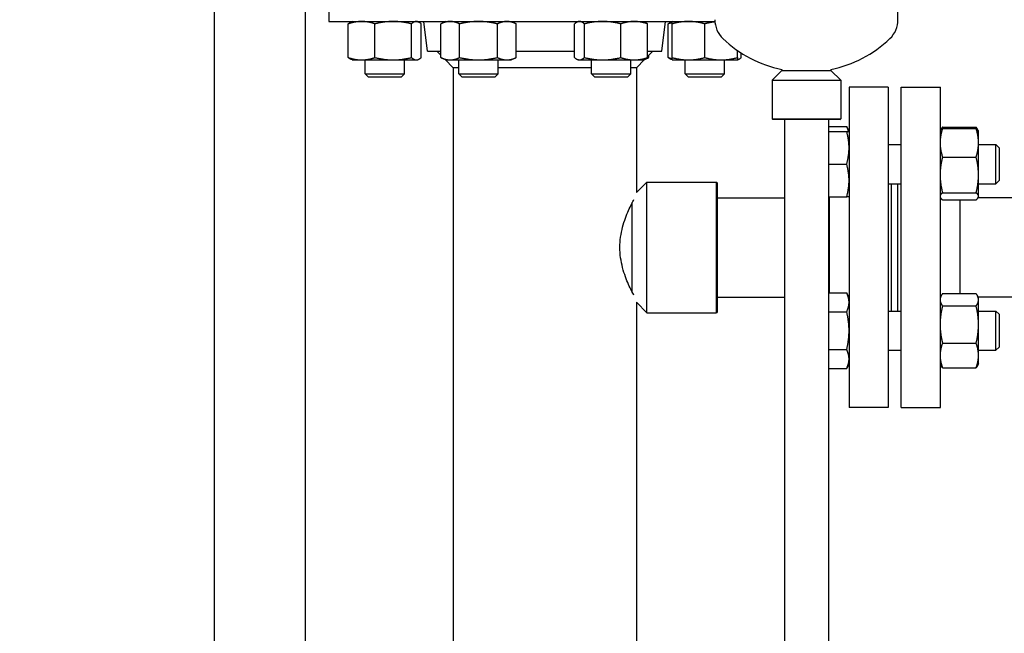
# Model space of a CAD drawing. Header units: inches. Extents: x 18 to 846, y -44 to 561.
# Tile 34 of 256: x 74 to 93, y 236 to 248. Entities that reach past the tile are written whole.
import ezdxf

# ---------------------------------------------------------------- set-up
doc = ezdxf.new("R2010")
doc.units = ezdxf.units.IN
doc.header["$LTSCALE"] = 24
doc.header["$MEASUREMENT"] = 0
doc.layers.add('Dimension (ANSI)', color=7, linetype='Continuous', lineweight=25)
doc.layers.add('Visible (ANSI)', color=7, linetype='Continuous', lineweight=30)
doc.styles.add('Note Text (ANSI)', font='tahoma.ttf')
doc.dimstyles.new('SB Fraction-16 (ANSI)', dxfattribs={"dimscale": 24, "dimtxt": 0.125, "dimasz": 0.098425, "dimexe": 0.125, "dimexo": 0.0625, "dimgap": 0.031496, "dimtad": 0, "dimtih": 1, "dimtoh": 1, "dimdec": 4, "dimrnd": 1e-08, "dimzin": 0, "dimdsep": 46, "dimlunit": 5, "dimtxsty": 'Note Text (ANSI)', "dimcen": 0.09, "dimdle": 0.393701, "dimclrd": 256, "dimclre": 256, "dimclrt": 256, "dimadec": 0, "dimazin": 3, "dimtfac": 0.96, "dimtofl": 0, "dimtmove": 0, "dimatfit": 3, "dimfxl": 1, "dimfrac": 2, "dimtolj": 1, "dimtzin": 12, "dimlwd": -1, "dimlwe": -1, "dimarcsym": 0})

# ---------------------------------------------------------------- blocks, each defined once
blk = doc.blocks.new('*D15')
at = {"layer": 'Defpoints', "color": 0, "transparency": 16777216}
for p in [(120.789, 378.582), (45.556, 94.87), (90.664, 94.87)]:
    blk.add_point(p, dxfattribs=at)
at = {"layer": 'Dimension (ANSI)', "transparency": 16777216}
for p, q in [((119.289, 378.582), (42.556, 378.582)), ((45.556, 376.219), (45.556, 240.375)), ((45.556, 97.232), (45.556, 235.076)), ((89.164, 94.87), (42.556, 94.87))]:
    blk.add_line(p, q, dxfattribs=at)
for points in [[(45.162, 376.219), (45.95, 376.219), (45.556, 378.582)], [(45.162, 97.232), (45.95, 97.232), (45.556, 94.87)]]:
    blk.add_solid(points, dxfattribs=at)
at = {"layer": 'Dimension (ANSI)', "transparency": 16777216, "insert": (36.416, 239.62), "char_height": 3, "attachment_point": 1, "style": 'Note Text (ANSI)'}
blk.add_mtext('\\A1;283 11/16', dxfattribs=at)

msp = doc.modelspace()

# ---------------------------------------------------------------- linework, layer by layer
at = {"layer": 'Visible (ANSI)'}
for p, q in [((78.16374, 256.8315), (78.16374, 108.966)), ((79.91374, 191.394), (79.91374, 255.0815)), ((80.35948, 249.0215), (80.35948, 247.9615)), ((91.23448, 247.99591), (91.23448, 248.29402)), ((80.35948, 247.9615), (87.73566, 247.9615)), ((80.72934, 247.27259), (80.72934, 247.91642)), ((80.80144, 247.9615), (80.77939, 247.95122)), ((81.23965, 247.27259), (81.23965, 247.91642)), ((81.93675, 247.27259), (81.93675, 247.91642)), ((82.05144, 247.9615), (82.07349, 247.95122)), ((82.12354, 247.27259), (82.12354, 247.91642)), ((82.24447, 247.3915), (82.17448, 247.9615)), ((82.5928, 247.9615), (82.49611, 247.91642)), ((82.49611, 247.27259), (82.49611, 247.91642)), ((82.85695, 247.27259), (82.85695, 247.91642)), ((83.57864, 247.27259), (83.57864, 247.91642)), ((83.8428, 247.9615), (83.93949, 247.91642)), ((83.93949, 247.27259), (83.93949, 247.91642)), ((85.05407, 247.27259), (85.05407, 247.91642)), ((85.12616, 247.9615), (85.10412, 247.95122)), ((85.24085, 247.27259), (85.24085, 247.91642)), ((85.93795, 247.27259), (85.93795, 247.91642)), ((86.37616, 247.9615), (86.39821, 247.95122)), ((86.44826, 247.27259), (86.44826, 247.91642)), ((86.72449, 247.3915), (86.79448, 247.9615)), ((86.84543, 247.27259), (86.84543, 247.91642)), ((86.91752, 247.9615), (86.89547, 247.95122)), ((86.91752, 247.27259), (86.91752, 247.91642)), ((87.54252, 247.27259), (87.54252, 247.91642)), ((82.24447, 247.3915), (82.49611, 247.3915)), ((82.49611, 247.31737), (82.42198, 247.3915)), ((82.5928, 247.2275), (82.49611, 247.27259)), ((83.8428, 247.2275), (83.93949, 247.27259)), ((83.93949, 247.3915), (85.05407, 247.3915)), ((86.39821, 247.23778), (86.47285, 247.27259)), ((86.44826, 247.3915), (86.72449, 247.3915)), ((86.44826, 247.29278), (86.54698, 247.3915)), ((86.47285, 247.27259), (86.47285, 247.31737)), ((88.16752, 247.27259), (88.16752, 247.4078)), ((88.23962, 247.27259), (88.23962, 247.35987)), ((80.80144, 247.2275), (80.77939, 247.23778)), ((80.80144, 247.2275), (80.9845, 247.2275)), ((80.9845, 247.2275), (81.5882, 247.2275)), ((81.05144, 246.959), (81.05144, 247.2275)), ((81.5882, 247.2275), (82.03014, 247.2275)), ((81.80144, 246.959), (81.80144, 247.2275)), ((82.03014, 247.2275), (82.05144, 247.2275)), ((82.05144, 247.2275), (82.07349, 247.23778)), ((82.73448, 247.079), (82.58002, 247.23346)), ((82.5928, 247.2275), (82.67653, 247.2275)), ((82.67653, 247.2275), (83.2178, 247.2275)), ((82.73448, 247.079), (82.73448, 216.7944)), ((82.8428, 247.079), (82.73448, 247.079)), ((82.8428, 246.959), (82.8428, 247.2275)), ((83.2178, 247.2275), (83.75906, 247.2275)), ((83.5928, 246.959), (83.5928, 247.2275)), ((85.37616, 247.079), (83.5928, 247.079)), ((83.75906, 247.2275), (83.8428, 247.2275)), ((85.12616, 247.2275), (85.10412, 247.23778)), ((85.12616, 247.2275), (85.14746, 247.2275)), ((85.14746, 247.2275), (85.5894, 247.2275)), ((85.37616, 246.959), (85.37616, 247.2275)), ((85.5894, 247.2275), (86.1931, 247.2275)), ((86.12616, 246.959), (86.12616, 247.2275)), ((86.23448, 247.079), (86.12616, 247.079)), ((86.1931, 247.2275), (86.37616, 247.2275)), ((86.23448, 247.079), (86.38894, 247.23346)), ((86.23448, 247.079), (86.23448, 244.69088)), ((86.37616, 247.2275), (86.39821, 247.23778)), ((86.91752, 247.2275), (86.89547, 247.23778)), ((86.91752, 247.2275), (87.23002, 247.2275)), ((87.16752, 246.959), (87.16752, 247.2275)), ((87.23002, 247.2275), (87.85502, 247.2275)), ((87.85502, 247.2275), (88.16752, 247.2275)), ((87.91752, 246.959), (87.91752, 247.2275)), ((88.16752, 247.2275), (88.18957, 247.23778)), ((81.05144, 246.959), (81.80144, 246.959)), ((81.11394, 246.8965), (81.05144, 246.959)), ((81.73894, 246.8965), (81.11394, 246.8965)), ((81.73894, 246.8965), (81.80144, 246.959)), ((82.8428, 246.959), (83.5928, 246.959)), ((82.9053, 246.8965), (82.8428, 246.959)), ((83.5303, 246.8965), (82.9053, 246.8965)), ((83.5303, 246.8965), (83.5928, 246.959)), ((85.37616, 246.959), (86.12616, 246.959)), ((85.43866, 246.8965), (85.37616, 246.959)), ((86.06366, 246.8965), (85.43866, 246.8965)), ((86.06366, 246.8965), (86.12616, 246.959)), ((87.16752, 246.959), (87.91752, 246.959)), ((87.23002, 246.8965), (87.16752, 246.959)), ((87.85502, 246.8965), (87.23002, 246.8965)), ((87.85502, 246.8965), (87.91752, 246.959)), ((89.01573, 247.025), (88.82823, 246.8375)), ((89.01573, 247.04448), (89.01573, 247.025)), ((89.01573, 247.025), (89.95323, 247.025)), ((89.95323, 247.04448), (89.95323, 247.025)), ((89.95323, 247.025), (90.14073, 246.8375)), ((88.82823, 246.8375), (90.14073, 246.8375)), ((88.82823, 246.8375), (88.82823, 246.10313)), ((90.14073, 246.8375), (90.14073, 246.10313)), ((90.29948, 246.704), (90.29948, 240.584)), ((91.04948, 246.704), (90.29948, 246.704)), ((91.04948, 246.704), (91.04948, 240.584)), ((91.29448, 240.584), (91.29448, 246.704)), ((91.29448, 246.704), (92.04448, 246.704)), ((92.04448, 240.584), (92.04448, 246.704)), ((88.82823, 246.10313), (90.14073, 246.10313)), ((88.84385, 246.0875), (88.82823, 246.10313)), ((90.1251, 246.0875), (88.84385, 246.0875)), ((89.06448, 246.0875), (89.06448, 216.84941)), ((89.90448, 246.0875), (89.90448, 216.84941)), ((89.90448, 245.95668), (90.25439, 245.95668)), ((90.1251, 246.0875), (90.14073, 246.10313)), ((90.29948, 245.85999), (90.25439, 245.95668)), ((92.08457, 245.94393), (92.72839, 245.94393)), ((89.90448, 245.85999), (90.25439, 245.85999)), ((92.04448, 245.87071), (92.04472, 245.87123)), ((92.04472, 245.87123), (92.05668, 245.89687)), ((92.08457, 245.91648), (92.72839, 245.91648)), ((92.76824, 245.87123), (92.75629, 245.89687)), ((92.77348, 245.85999), (92.76824, 245.87123)), ((92.77348, 245.64326), (92.77348, 245.85999)), ((91.04948, 245.60999), (91.29448, 245.60999)), ((92.77348, 245.0293), (92.77348, 245.64326)), ((92.77348, 245.60999), (93.10698, 245.60999)), ((93.10698, 244.85999), (93.10698, 245.60999)), ((93.16948, 245.54749), (93.10698, 245.60999)), ((92.08457, 245.37004), (92.72839, 245.37004)), ((93.16948, 245.54749), (93.16948, 244.92249)), ((89.90448, 245.23499), (90.25439, 245.23499)), ((92.77348, 244.62103), (92.77348, 245.0293)), ((86.23448, 244.69088), (86.43761, 244.894)), ((86.43761, 242.394), (86.43761, 244.894)), ((86.43761, 244.894), (87.76573, 244.894)), ((87.76573, 242.394), (87.76573, 244.894)), ((87.78136, 244.87838), (87.76573, 244.894)), ((87.78136, 244.87838), (87.78136, 242.40963)), ((91.04948, 244.85999), (91.29448, 244.85999)), ((91.10948, 242.42801), (91.10948, 244.85999)), ((91.22948, 242.42801), (91.22948, 244.85999)), ((91.23448, 242.42801), (91.23448, 244.85999)), ((92.77348, 244.85999), (93.10698, 244.85999)), ((93.16948, 244.92249), (93.10698, 244.85999)), ((92.08457, 244.68855), (92.72839, 244.68855)), ((92.77348, 244.60999), (92.77348, 244.62103)), ((86.15636, 242.78804), (86.15636, 244.49996)), ((87.78136, 244.594), (89.06448, 244.594)), ((89.90448, 244.60999), (90.25439, 244.60999)), ((89.90448, 244.594), (89.91948, 244.594)), ((89.91948, 244.60999), (89.91948, 242.7747)), ((92.04448, 244.59927), (92.04472, 244.59875)), ((92.08457, 244.55351), (92.72839, 244.55351)), ((92.42448, 242.76195), (92.42448, 244.55351)), ((101.42198, 244.594), (92.7658, 244.594)), ((92.76824, 244.59875), (92.76602, 244.594)), ((92.77348, 244.60999), (92.76824, 244.59875)), ((89.90448, 242.7747), (90.25439, 242.7747)), ((90.29948, 242.67801), (90.25439, 242.7747)), ((92.08457, 242.76195), (92.72839, 242.76195)), ((86.23448, 242.59713), (86.23448, 222.644)), ((86.23448, 242.59713), (86.43761, 242.394)), ((87.78136, 242.694), (89.06448, 242.694)), ((92.04448, 242.68873), (92.05668, 242.71488)), ((92.77348, 242.67801), (92.75629, 242.71488)), ((101.42198, 242.694), (92.76602, 242.694)), ((92.77348, 242.64319), (92.77348, 242.67801)), ((92.77348, 242.16996), (92.77348, 242.64319)), ((86.43761, 242.394), (87.76573, 242.394)), ((87.78136, 242.40963), (87.76573, 242.394)), ((89.90448, 242.41386), (90.25439, 242.41386)), ((91.04948, 242.42801), (91.29448, 242.42801)), ((92.08457, 242.52443), (92.72839, 242.52443)), ((92.77348, 242.42801), (93.10698, 242.42801)), ((93.10698, 241.67801), (93.10698, 242.42801)), ((93.16948, 242.36551), (93.10698, 242.42801)), ((93.16948, 242.36551), (93.16948, 241.74051)), ((92.77348, 241.57978), (92.77348, 242.16996)), ((92.08457, 241.81549), (92.72839, 241.81549)), ((89.90448, 241.69217), (90.25439, 241.69217)), ((91.04948, 241.67801), (91.29448, 241.67801)), ((92.77348, 241.67801), (93.10698, 241.67801)), ((93.16948, 241.74051), (93.10698, 241.67801)), ((90.29948, 241.42801), (90.25439, 241.33132)), ((92.77348, 241.42801), (92.75629, 241.39114)), ((92.77348, 241.42801), (92.77348, 241.57978)), ((89.90448, 241.33132), (90.25439, 241.33132)), ((92.04448, 241.41729), (92.05668, 241.39114)), ((92.08457, 241.34407), (92.72839, 241.34407)), ((91.04948, 240.584), (90.29948, 240.584)), ((91.29448, 240.584), (92.04448, 240.584))]:
    msp.add_line(p, q, dxfattribs=at)
for centre, radius, start, end in [((88.23448, 247.99591), 0.5, 180, 226.444163), ((90.73448, 247.99591), 0.5, 313.555837, 0), ((89.48448, 249.31056), 2.31406, 226.444163, 258.312958), ((89.48448, 249.31056), 2.31406, 281.687042, 313.555837)]:
    msp.add_arc(centre, radius, start, end, dxfattribs=at)
for points, weights in [([(80.9845, 247.9615), (80.86608, 247.9615), (80.72934, 247.91642)], [1, 1.0379548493, 1]), ([(80.72934, 247.91642), (80.75573, 247.94019), (80.77939, 247.95122)], [1, 1.01965956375, 1.01895290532]), ([(81.23965, 247.91642), (81.10292, 247.9615), (80.9845, 247.9615)], [1, 1.0379548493, 1]), ([(81.5882, 247.9615), (81.42644, 247.9615), (81.23965, 247.91642)], [1, 1.0379548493, 1]), ([(81.93675, 247.91642), (81.74996, 247.9615), (81.5882, 247.9615)], [1, 1.0379548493, 1]), ([(82.03014, 247.9615), (81.9868, 247.9615), (81.93675, 247.91642)], [1, 1.0379548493, 1]), ([(82.12354, 247.91642), (82.07349, 247.9615), (82.03014, 247.9615)], [1, 1.0379548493, 1]), ([(82.67653, 247.9615), (82.5928, 247.9615), (82.49611, 247.91642)], [1, 1.0379548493, 1]), ([(82.85695, 247.91642), (82.76027, 247.9615), (82.67653, 247.9615)], [1, 1.0379548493, 1]), ([(83.2178, 247.9615), (83.05033, 247.9615), (82.85695, 247.91642)], [1, 1.0379548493, 1]), ([(83.57864, 247.91642), (83.38527, 247.9615), (83.2178, 247.9615)], [1, 1.0379548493, 1]), ([(83.75906, 247.9615), (83.67533, 247.9615), (83.57864, 247.91642)], [1, 1.0379548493, 1]), ([(83.93949, 247.91642), (83.8428, 247.9615), (83.75906, 247.9615)], [1, 1.0379548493, 1]), ([(85.14746, 247.9615), (85.10412, 247.9615), (85.05407, 247.91642)], [1, 1.0379548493, 1]), ([(85.24085, 247.91642), (85.1908, 247.9615), (85.14746, 247.9615)], [1, 1.0379548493, 1]), ([(85.5894, 247.9615), (85.42764, 247.9615), (85.24085, 247.91642)], [1, 1.0379548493, 1]), ([(85.93795, 247.91642), (85.75116, 247.9615), (85.5894, 247.9615)], [1, 1.0379548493, 1]), ([(86.1931, 247.9615), (86.07469, 247.9615), (85.93795, 247.91642)], [1, 1.0379548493, 1]), ([(86.44826, 247.91642), (86.31152, 247.9615), (86.1931, 247.9615)], [1, 1.0379548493, 1]), ([(86.39821, 247.95122), (86.42187, 247.94019), (86.44826, 247.91642)], [1.01895290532, 1.01965956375, 1]), ([(86.84543, 247.91642), (86.87181, 247.94019), (86.89547, 247.95122)], [1, 1.01965956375, 1.01895290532]), ([(86.91752, 247.93749), (86.88264, 247.92869), (86.84543, 247.91642)], [1.01477953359, 1.01005189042, 1]), ([(86.91752, 247.91642), (86.91752, 247.9615), (86.91752, 247.9615)], [1, 1.0379548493, 1]), ([(87.23002, 247.9615), (87.08499, 247.9615), (86.91752, 247.91642)], [1, 1.0379548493, 1]), ([(87.54252, 247.91642), (87.37505, 247.9615), (87.23002, 247.9615)], [1, 1.0379548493, 1]), ([(87.73619, 247.95456), (87.64517, 247.94405), (87.54252, 247.91642)], [1.01815504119, 1.02292795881, 1]), ([(80.77939, 247.23778), (80.75573, 247.24882), (80.72934, 247.27259)], [1.01895290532, 1.01965956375, 1]), ([(80.72934, 247.27259), (80.86608, 247.2275), (80.9845, 247.2275)], [1, 1.0379548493, 1]), ([(80.9845, 247.2275), (81.10292, 247.2275), (81.23965, 247.27259)], [1, 1.0379548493, 1]), ([(81.23965, 247.27259), (81.42644, 247.2275), (81.5882, 247.2275)], [1, 1.0379548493, 1]), ([(81.5882, 247.2275), (81.74996, 247.2275), (81.93675, 247.27259)], [1, 1.0379548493, 1]), ([(81.93675, 247.27259), (81.9868, 247.2275), (82.03014, 247.2275)], [1, 1.0379548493, 1]), ([(82.03014, 247.2275), (82.07349, 247.2275), (82.12354, 247.27259)], [1, 1.0379548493, 1]), ([(82.49611, 247.27259), (82.5928, 247.2275), (82.67653, 247.2275)], [1, 1.0379548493, 1]), ([(82.67653, 247.2275), (82.76027, 247.2275), (82.85695, 247.27259)], [1, 1.0379548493, 1]), ([(82.85695, 247.27259), (83.05033, 247.2275), (83.2178, 247.2275)], [1, 1.0379548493, 1]), ([(83.2178, 247.2275), (83.38527, 247.2275), (83.57864, 247.27259)], [1, 1.0379548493, 1]), ([(83.57864, 247.27259), (83.67533, 247.2275), (83.75906, 247.2275)], [1, 1.0379548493, 1]), ([(83.75906, 247.2275), (83.8428, 247.2275), (83.93949, 247.27259)], [1, 1.0379548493, 1]), ([(85.05407, 247.27259), (85.10412, 247.2275), (85.14746, 247.2275)], [1, 1.0379548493, 1]), ([(85.14746, 247.2275), (85.1908, 247.2275), (85.24085, 247.27259)], [1, 1.0379548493, 1]), ([(85.24085, 247.27259), (85.42764, 247.2275), (85.5894, 247.2275)], [1, 1.0379548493, 1]), ([(85.5894, 247.2275), (85.75116, 247.2275), (85.93795, 247.27259)], [1, 1.0379548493, 1]), ([(85.93795, 247.27259), (86.07469, 247.2275), (86.1931, 247.2275)], [1, 1.0379548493, 1]), ([(86.1931, 247.2275), (86.31152, 247.2275), (86.44826, 247.27259)], [1, 1.0379548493, 1]), ([(86.44826, 247.27259), (86.42187, 247.24882), (86.39821, 247.23778)], [1, 1.01965956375, 1.01895290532]), ([(86.42187, 247.25151), (86.44654, 247.26032), (86.47285, 247.27259)], [1.0147795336, 1.01005189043, 1]), ([(86.84543, 247.27259), (86.88264, 247.26032), (86.91752, 247.25151)], [1, 1.01005189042, 1.01477953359]), ([(86.89547, 247.23778), (86.87181, 247.24882), (86.84543, 247.27259)], [1.01895290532, 1.01965956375, 1]), ([(86.91752, 247.27259), (87.08499, 247.2275), (87.23002, 247.2275)], [1, 1.0379548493, 1]), ([(86.91752, 247.2275), (86.91752, 247.2275), (86.91752, 247.27259)], [1, 1.0379548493, 1]), ([(87.23002, 247.2275), (87.37505, 247.2275), (87.54252, 247.27259)], [1, 1.0379548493, 1]), ([(87.54252, 247.27259), (87.70999, 247.2275), (87.85502, 247.2275)], [1, 1.0379548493, 1]), ([(87.85502, 247.2275), (88.00005, 247.2275), (88.16752, 247.27259)], [1, 1.0379548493, 1]), ([(88.16752, 247.23002), (88.20114, 247.23792), (88.23962, 247.27259)], [1.01375847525, 1.02892942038, 1]), ([(88.16752, 247.27259), (88.16752, 247.2275), (88.16752, 247.2275)], [1, 1.0379548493, 1]), ([(90.2892, 245.85999), (90.27817, 245.9057), (90.25439, 245.95668)], [1.01895290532, 1.01965956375, 1]), ([(92.08457, 245.94393), (92.06079, 245.91038), (92.04976, 245.88029)], [1, 1.01965956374, 1.01895290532]), ([(92.7632, 245.88029), (92.75217, 245.91038), (92.72839, 245.94393)], [1.01895290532, 1.01965956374, 1]), ([(90.25439, 245.85999), (90.29948, 245.85999), (90.29948, 245.85999)], [1, 1.0379548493, 1]), ([(90.29948, 245.54749), (90.29948, 245.69252), (90.25439, 245.85999)], [1, 1.0379548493, 1]), ([(92.08457, 245.91648), (92.05425, 245.81802), (92.04448, 245.73129)], [1, 1.02520879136, 1.01693131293]), ([(92.04472, 245.87123), (92.05461, 245.89243), (92.08457, 245.91648)], [1.01712621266, 1.02490458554, 1]), ([(92.77348, 245.64326), (92.77348, 245.77006), (92.72839, 245.91648)], [1, 1.0379548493, 1]), ([(92.72839, 245.91648), (92.75836, 245.89243), (92.76824, 245.87123)], [1, 1.02490458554, 1.01712621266]), ([(92.72839, 245.37004), (92.77348, 245.51645), (92.77348, 245.64326)], [1, 1.0379548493, 1]), ([(90.25439, 245.23499), (90.29948, 245.40246), (90.29948, 245.54749)], [1, 1.0379548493, 1]), ([(92.04448, 245.55522), (92.05425, 245.46849), (92.08457, 245.37004)], [1.01693131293, 1.02520879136, 1]), ([(92.08457, 245.37004), (92.05425, 245.24725), (92.04448, 245.13909)], [1, 1.02520879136, 1.01693131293]), ([(92.77348, 245.0293), (92.77348, 245.18743), (92.72839, 245.37004)], [1, 1.0379548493, 1]), ([(90.29948, 244.92249), (90.29948, 245.06752), (90.25439, 245.23499)], [1, 1.0379548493, 1]), ([(92.72839, 244.68855), (92.77348, 244.87116), (92.77348, 245.0293)], [1, 1.0379548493, 1]), ([(90.25439, 244.60999), (90.29948, 244.77746), (90.29948, 244.92249)], [1, 1.0379548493, 1]), ([(92.04448, 244.91951), (92.05425, 244.81134), (92.08457, 244.68855)], [1.01693131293, 1.02520879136, 1]), ([(92.08457, 244.68855), (92.05425, 244.66422), (92.04448, 244.64279)], [1, 1.02520879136, 1.01693131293]), ([(92.77348, 244.62103), (92.77348, 244.65237), (92.72839, 244.68855)], [1, 1.0379548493, 1]), ([(92.72839, 244.55351), (92.77348, 244.58969), (92.77348, 244.62103)], [1, 1.0379548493, 1]), ([(90.29948, 244.60999), (90.29948, 244.60999), (90.25439, 244.60999)], [1, 1.0379548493, 1]), ([(92.04448, 244.59928), (92.05425, 244.57784), (92.08457, 244.55351)], [1.01693131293, 1.02520879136, 1]), ([(90.29948, 242.59428), (90.29948, 242.67801), (90.25439, 242.7747)], [1, 1.0379548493, 1]), ([(92.08457, 242.76195), (92.05425, 242.71916), (92.04448, 242.68146)], [1, 1.02520879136, 1.01693131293]), ([(92.77348, 242.64319), (92.77348, 242.69831), (92.72839, 242.76195)], [1, 1.0379548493, 1]), ([(90.25439, 242.41386), (90.29948, 242.51054), (90.29948, 242.59428)], [1, 1.0379548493, 1]), ([(92.04448, 242.60493), (92.05425, 242.56723), (92.08457, 242.52443)], [1.01693131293, 1.02520879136, 1]), ([(92.72839, 242.52443), (92.77348, 242.58808), (92.77348, 242.64319)], [1, 1.0379548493, 1]), ([(90.29948, 242.05301), (90.29948, 242.22048), (90.25439, 242.41386)], [1, 1.0379548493, 1]), ([(92.08457, 242.52443), (92.05425, 242.3967), (92.04448, 242.28418)], [1, 1.02520879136, 1.01693131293]), ([(92.77348, 242.16996), (92.77348, 242.33447), (92.72839, 242.52443)], [1, 1.0379548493, 1]), ([(90.25439, 241.69217), (90.29948, 241.88554), (90.29948, 242.05301)], [1, 1.0379548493, 1]), ([(92.04448, 242.05575), (92.05425, 241.94323), (92.08457, 241.81549)], [1.01693131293, 1.02520879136, 1]), ([(92.72839, 241.81549), (92.77348, 242.00545), (92.77348, 242.16996)], [1, 1.0379548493, 1]), ([(92.08457, 241.81549), (92.05425, 241.73055), (92.04448, 241.65573)], [1, 1.02520879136, 1.01693131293]), ([(92.77348, 241.57978), (92.77348, 241.68918), (92.72839, 241.81549)], [1, 1.0379548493, 1]), ([(90.29948, 241.51175), (90.29948, 241.59548), (90.25439, 241.69217)], [1, 1.0379548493, 1]), ([(90.25439, 241.33132), (90.29948, 241.42801), (90.29948, 241.51175)], [1, 1.0379548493, 1]), ([(92.04448, 241.50383), (92.05425, 241.42901), (92.08457, 241.34407)], [1.01693131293, 1.02520879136, 1]), ([(92.72839, 241.34407), (92.77348, 241.47039), (92.77348, 241.57978)], [1, 1.0379548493, 1]), ([(92.08457, 241.34407), (92.06717, 241.36862), (92.05668, 241.39114)], [1, 1.01430807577, 1.01782854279]), ([(92.75629, 241.39114), (92.74579, 241.36862), (92.72839, 241.34407)], [1.01782854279, 1.01430807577, 1])]:
    msp.add_rational_spline(points, weights, degree=2, dxfattribs=at)
for points, knots in [([(85.92062, 243.644), (85.92062, 243.70871), (85.92513, 243.77492), (85.94279, 243.90541), (85.9559, 243.9697), (85.98777, 244.09219), (86.0065, 244.15051), (86.04562, 244.25813), (86.06597, 244.30743), (86.10446, 244.39456), (86.12404, 244.43562), (86.15892, 244.50545), (86.17442, 244.53497), (86.18761, 244.5595)], [0, 0, 0, 0, 0.49306892, 0.49306892, 0.98613784, 0.98613784, 1.47920675, 1.47920675, 1.97227567, 1.97227567, 2.46283434, 2.46283434, 2.9122209, 2.9122209, 2.9122209, 2.9122209]), ([(86.18761, 242.72851), (86.17442, 242.75303), (86.15892, 242.78255), (86.12404, 242.85239), (86.10446, 242.89344), (86.06597, 242.98057), (86.04562, 243.02987), (86.0065, 243.13749), (85.98777, 243.19582), (85.9559, 243.31831), (85.94279, 243.3826), (85.92513, 243.51309), (85.92062, 243.57929), (85.92062, 243.644)], [12.82582046, 12.82582046, 12.82582046, 12.82582046, 13.27520702, 13.27520702, 13.76576568, 13.76576568, 14.2588346, 14.2588346, 14.75190352, 14.75190352, 15.24497244, 15.24497244, 15.73804135, 15.73804135, 15.73804135, 15.73804135])]:
    msp.add_open_spline(points, degree=3, knots=knots, dxfattribs=at)

# ---------------------------------------------------------------- dimensions: what is measured, and where the dimension line sits
at = {"layer": 'Dimension (ANSI)'}
dim = msp.add_linear_dim(base=(45.55597, 94.8698), p1=(120.78874, 378.5815), p2=(90.66374, 94.8698), angle=270, dimstyle='SB Fraction-16 (ANSI)', override={"dimgap": 0.031496, "dimdec": 4, "dimtol": 0, "dimlim": 0, "dimtp": 0, "dimtm": 0, "dimtdec": 2, "dimatfit": 1}, dxfattribs=at)
dim.commit()
dim.dimension.update_dxf_attribs({"geometry": '*D15', "text_midpoint": (45.55597, 237.72565), "dimtype": 160})

doc.saveas('drawing.dxf')
